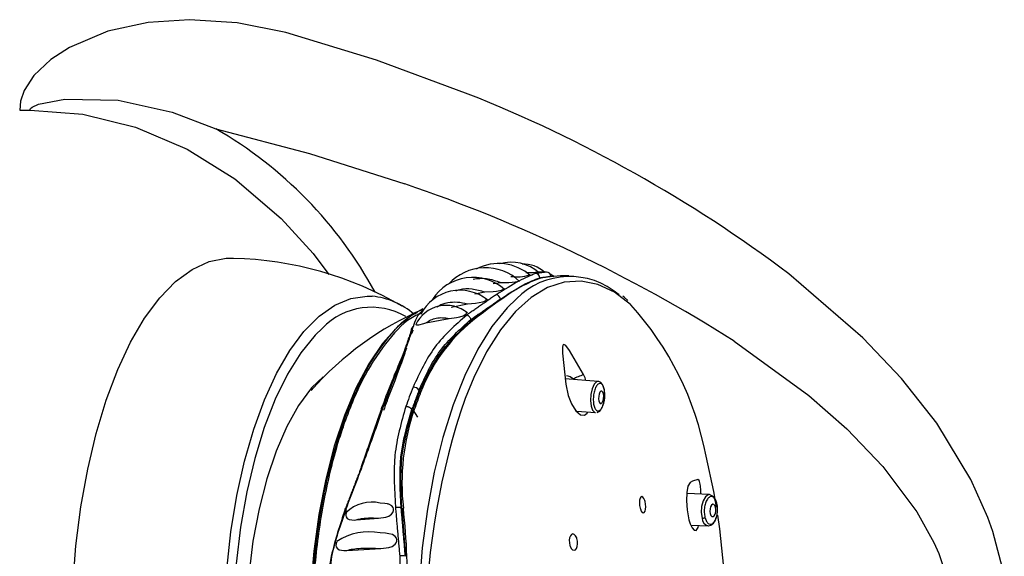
# Model space of a CAD drawing. Header units: millimetres. Extents: x 4906.17 to 4907.31, y 4759.5 to 4761.8.
# Tile 35 of 39: x 4906.5353 to 4906.614, y 4760.9506 to 4760.9935. Entities that reach past the tile are written whole.
import ezdxf

# ---------------------------------------------------------------- set-up
doc = ezdxf.new("R2010")
doc.units = ezdxf.units.MM
doc.layers.add('SANINDUSA', color=3, linetype='Continuous')

msp = doc.modelspace()

# ---------------------------------------------------------------- linework, layer by layer
at = {"layer": 'SANINDUSA'}
for p, q in [((4906.53534389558, 4760.986289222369), (4906.536178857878, 4760.986289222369)), ((4906.577190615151, 4760.973351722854), (4906.576746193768, 4760.97337050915)), ((4906.602708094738, 4760.968104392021), (4906.596814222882, 4760.973202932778)), ((4906.573177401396, 4760.972436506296), (4906.573778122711, 4760.972504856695)), ((4906.571699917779, 4760.971607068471), (4906.572504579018, 4760.9717723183)), ((4906.569810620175, 4760.970556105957), (4906.57111873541, 4760.970816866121)), ((4906.567799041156, 4760.969282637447), (4906.569648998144, 4760.969636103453)), ((4906.571414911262, 4760.96945330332), (4906.571403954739, 4760.969566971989)), ((4906.57141491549, 4760.969453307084), (4906.571416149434, 4760.969448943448)), ((4906.592439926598, 4760.967830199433), (4906.598395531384, 4760.963497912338)), ((4906.581565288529, 4760.964611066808), (4906.578928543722, 4760.964827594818)), ((4906.567243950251, 4760.963900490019), (4906.567262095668, 4760.963712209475)), ((4906.567262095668, 4760.963712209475), (4906.567329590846, 4760.963592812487)), ((4906.566758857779, 4760.96234970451), (4906.566677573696, 4760.962367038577)), ((4906.566758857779, 4760.96234970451), (4906.567132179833, 4760.961762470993)), ((4906.579834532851, 4760.962269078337), (4906.579773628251, 4760.962285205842)), ((4906.579853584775, 4760.962243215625), (4906.581360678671, 4760.962119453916)), ((4906.611342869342, 4760.956780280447), (4906.608617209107, 4760.961263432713)), ((4906.604313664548, 4760.957821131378), (4906.607030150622, 4760.954187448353)), ((4906.612706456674, 4760.953727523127), (4906.611342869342, 4760.956780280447)), ((4906.590466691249, 4760.955560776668), (4906.58864883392, 4760.95564243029)), ((4906.565833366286, 4760.954484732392), (4906.565882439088, 4760.954474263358)), ((4906.565884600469, 4760.954472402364), (4906.566011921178, 4760.95436310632)), ((4906.607030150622, 4760.954187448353), (4906.608388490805, 4760.951746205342)), ((4906.562236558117, 4760.953542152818), (4906.56400791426, 4760.953673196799)), ((4906.588964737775, 4760.953125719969), (4906.590354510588, 4760.953063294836)), ((4906.613105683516, 4760.952618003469), (4906.612706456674, 4760.953727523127)), ((4906.614020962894, 4760.949185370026), (4906.613105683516, 4760.952618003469)), ((4906.608388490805, 4760.951746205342), (4906.608786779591, 4760.950864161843)), ((4906.561481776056, 4760.951105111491), (4906.564206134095, 4760.951255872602)), ((4906.608786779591, 4760.950864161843), (4906.609702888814, 4760.948148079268))]:
    msp.add_line(p, q, dxfattribs=at)
at = {"layer": 'SANINDUSA', "flags": 128}
for points in [[(4906.55660286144, 4760.992488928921), (4906.552732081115, 4760.993274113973), (4906.548899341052, 4760.993519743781), (4906.54560865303, 4760.993296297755), (4906.542393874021, 4760.992594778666), (4906.539319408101, 4760.991298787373), (4906.537829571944, 4760.990350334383), (4906.536461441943, 4760.989048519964), (4906.535703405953, 4760.987864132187), (4906.535420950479, 4760.987019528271), (4906.53534389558, 4760.986289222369)], [(4906.571189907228, 4760.987580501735), (4906.563842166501, 4760.990294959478), (4906.55660286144, 4760.992488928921)], [(4906.536178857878, 4760.986289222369), (4906.536181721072, 4760.986320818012), (4906.53619168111, 4760.986356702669), (4906.536219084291, 4760.986409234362), (4906.536339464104, 4760.986529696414), (4906.536853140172, 4760.986778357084), (4906.53895194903, 4760.987179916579), (4906.543202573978, 4760.987081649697), (4906.547523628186, 4760.986141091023), (4906.551007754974, 4760.984795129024)], [(4906.536178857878, 4760.986289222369), (4906.54039284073, 4760.985968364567), (4906.544591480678, 4760.984942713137), (4906.54873848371, 4760.983168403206), (4906.552537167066, 4760.980790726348), (4906.556232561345, 4760.977640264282), (4906.55880521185, 4760.974833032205), (4906.560045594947, 4760.973160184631)], [(4906.551007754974, 4760.984795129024), (4906.55849471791, 4760.982830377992), (4906.566131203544, 4760.980388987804)], [(4906.539583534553, 4760.948249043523), (4906.539839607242, 4760.951463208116), (4906.540241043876, 4760.954593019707), (4906.540783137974, 4760.957601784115), (4906.541459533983, 4760.96045422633), (4906.542262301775, 4760.963116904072), (4906.543182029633, 4760.965558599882), (4906.544207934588, 4760.967750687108), (4906.545327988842, 4760.969667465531), (4906.546529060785, 4760.971286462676), (4906.547797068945, 4760.972588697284), (4906.549117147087, 4760.973558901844), (4906.550473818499, 4760.974185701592), (4906.551851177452, 4760.974461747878), (4906.552422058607, 4760.974472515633)], [(4906.577026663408, 4760.972896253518), (4906.57739324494, 4760.972972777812), (4906.577457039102, 4760.972973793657)], [(4906.579228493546, 4760.973036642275), (4906.578549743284, 4760.973044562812), (4906.577459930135, 4760.972942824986)], [(4906.584167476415, 4760.97073912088), (4906.58414200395, 4760.970762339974), (4906.582861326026, 4760.971734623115), (4906.581542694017, 4760.972361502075), (4906.580202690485, 4760.972635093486), (4906.578858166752, 4760.972551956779), (4906.577526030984, 4760.972113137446), (4906.576223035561, 4760.971324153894), (4906.574965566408, 4760.97019492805), (4906.573769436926, 4760.968739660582), (4906.57264968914, 4760.966976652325), (4906.571620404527, 4760.96492807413), (4906.570929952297, 4760.963257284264)], [(4906.572504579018, 4760.9717723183), (4906.573179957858, 4760.97180635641), (4906.573449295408, 4760.971831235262), (4906.573716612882, 4760.971872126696), (4906.57385015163, 4760.971905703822), (4906.573952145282, 4760.971948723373), (4906.573995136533, 4760.971989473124), (4906.573995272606, 4760.972025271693)], [(4906.573778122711, 4760.972504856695), (4906.57443473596, 4760.972521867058), (4906.574683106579, 4760.972535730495), (4906.574927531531, 4760.972560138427), (4906.575061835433, 4760.972583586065), (4906.5751619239, 4760.972614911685), (4906.575202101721, 4760.972645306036), (4906.575199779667, 4760.97267356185)], [(4906.551898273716, 4760.949588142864), (4906.552227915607, 4760.952589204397), (4906.552699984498, 4760.955481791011), (4906.55330832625, 4760.958228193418), (4906.554045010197, 4760.960792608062), (4906.554900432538, 4760.963141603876), (4906.555863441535, 4760.965244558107), (4906.556921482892, 4760.96707405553), (4906.558060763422, 4760.96860624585), (4906.559266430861, 4760.969821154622), (4906.560522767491, 4760.970702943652), (4906.56181339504, 4760.971240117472), (4906.563121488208, 4760.9714256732), (4906.563506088, 4760.971412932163)], [(4906.575031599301, 4760.97122060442), (4906.574285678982, 4760.970488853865), (4906.573076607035, 4760.968991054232), (4906.571946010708, 4760.967182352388), (4906.570908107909, 4760.965085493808), (4906.569975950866, 4760.962726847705), (4906.569161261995, 4760.960136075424), (4906.568474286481, 4760.957345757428), (4906.56792366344, 4760.954390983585), (4906.567516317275, 4760.951308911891), (4906.567257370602, 4760.948138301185), (4906.567150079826, 4760.944919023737), (4906.56719579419, 4760.941691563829), (4906.567393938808, 4760.938496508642), (4906.567742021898, 4760.935374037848), (4906.568235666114, 4760.932363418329), (4906.568868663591, 4760.929502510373), (4906.56963305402, 4760.926827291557), (4906.570519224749, 4760.92437140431), (4906.571516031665, 4760.922165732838), (4906.572610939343, 4760.920238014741), (4906.573790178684, 4760.918612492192), (4906.575038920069, 4760.91730960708), (4906.5750513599, 4760.917298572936)], [(4906.583939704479, 4760.971065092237), (4906.58363775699, 4760.971349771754), (4906.583544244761, 4760.971416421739)], [(4906.57111873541, 4760.970816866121), (4906.571770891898, 4760.970872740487), (4906.572068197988, 4760.970914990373), (4906.572363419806, 4760.97098274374), (4906.572488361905, 4760.971028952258), (4906.5725807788, 4760.971084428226), (4906.572617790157, 4760.97113486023), (4906.572613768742, 4760.971178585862)], [(4906.567569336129, 4760.970401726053), (4906.566771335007, 4760.969959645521), (4906.565530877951, 4760.968972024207), (4906.564347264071, 4760.967650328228), (4906.563236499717, 4760.966012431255), (4906.562213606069, 4760.964080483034), (4906.56129241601, 4760.961880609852), (4906.560485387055, 4760.959442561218), (4906.559803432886, 4760.956799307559), (4906.559255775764, 4760.953986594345), (4906.558849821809, 4760.951042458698), (4906.558591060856, 4760.948006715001), (4906.558482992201, 4760.94492041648), (4906.558527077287, 4760.941825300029), (4906.558722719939, 4760.938763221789), (4906.559067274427, 4760.935775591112), (4906.559556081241, 4760.93290281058), (4906.560182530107, 4760.930183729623), (4906.56093814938, 4760.927655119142), (4906.561812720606, 4760.92535117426), (4906.562794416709, 4760.923303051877), (4906.563869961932, 4760.921538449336), (4906.565024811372, 4760.920081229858), (4906.566243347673, 4760.918951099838)], [(4906.569648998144, 4760.969636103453), (4906.570256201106, 4760.969718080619), (4906.570525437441, 4760.969776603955), (4906.570790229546, 4760.969863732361), (4906.570919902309, 4760.969928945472), (4906.571012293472, 4760.970003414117), (4906.571046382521, 4760.970067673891), (4906.571037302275, 4760.970122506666)], [(4906.559533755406, 4760.968869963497), (4906.558958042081, 4760.968307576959), (4906.55780924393, 4760.966900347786), (4906.556737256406, 4760.965187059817), (4906.555756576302, 4760.963190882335), (4906.554880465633, 4760.960938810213), (4906.554120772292, 4760.958461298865), (4906.553487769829, 4760.955791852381), (4906.552990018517, 4760.952966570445), (4906.552634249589, 4760.95002366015), (4906.552425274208, 4760.947002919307), (4906.552365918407, 4760.943945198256), (4906.552456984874, 4760.940891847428), (4906.552697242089, 4760.937884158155), (4906.553083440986, 4760.934962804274), (4906.553610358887, 4760.932167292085), (4906.554270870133, 4760.929535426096), (4906.555056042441, 4760.927102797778), (4906.555955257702, 4760.924902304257), (4906.556956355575, 4760.922963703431), (4906.557696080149, 4760.92179754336)], [(4906.567003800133, 4760.969196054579), (4906.567002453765, 4760.969193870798), (4906.567004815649, 4760.969155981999), (4906.567061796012, 4760.969129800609), (4906.567225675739, 4760.969140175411), (4906.567637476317, 4760.969237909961), (4906.567799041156, 4760.969282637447)], [(4906.608617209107, 4760.961263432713), (4906.605799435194, 4760.964842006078), (4906.602708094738, 4760.968104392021)], [(4906.580400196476, 4760.965151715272), (4906.579284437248, 4760.967076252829), (4906.578971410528, 4760.967472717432), (4906.578883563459, 4760.967539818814), (4906.578820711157, 4760.967557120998), (4906.578775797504, 4760.967537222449), (4906.578743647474, 4760.967486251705), (4906.5787145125, 4760.967356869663), (4906.578713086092, 4760.96687500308), (4906.578975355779, 4760.964382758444)], [(4906.559584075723, 4760.964989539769), (4906.558672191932, 4760.964084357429), (4906.557634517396, 4760.962696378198), (4906.556680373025, 4760.961005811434), (4906.555825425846, 4760.959040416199), (4906.555083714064, 4760.956832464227), (4906.55446741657, 4760.954418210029), (4906.553986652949, 4760.951837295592), (4906.553649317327, 4760.949132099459), (4906.553460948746, 4760.946347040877), (4906.553424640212, 4760.943527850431), (4906.553540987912, 4760.940720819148), (4906.553808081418, 4760.937972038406), (4906.554221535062, 4760.935326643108), (4906.554774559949, 4760.932828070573), (4906.555458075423, 4760.930517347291), (4906.55626085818, 4760.928432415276), (4906.55716972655, 4760.926607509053), (4906.558169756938, 4760.925072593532)], [(4906.580594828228, 4760.964690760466), (4906.580518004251, 4760.96490973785), (4906.580400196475, 4760.96515171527)], [(4906.578975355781, 4760.964382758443), (4906.579163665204, 4760.963497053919), (4906.579438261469, 4760.96280960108), (4906.579784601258, 4760.962268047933), (4906.580152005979, 4760.961951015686), (4906.580474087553, 4760.961902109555), (4906.580698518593, 4760.962074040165), (4906.580741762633, 4760.962170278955)], [(4906.581565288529, 4760.964611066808), (4906.581432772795, 4760.964580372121), (4906.581237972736, 4760.964381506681), (4906.581077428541, 4760.964027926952), (4906.580975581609, 4760.963573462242), (4906.580947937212, 4760.963087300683), (4906.580998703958, 4760.962643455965), (4906.581120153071, 4760.962309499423), (4906.581293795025, 4760.962136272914), (4906.581360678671, 4760.962119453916)], [(4906.582087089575, 4760.963314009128), (4906.582084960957, 4760.963779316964), (4906.582063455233, 4760.963938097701), (4906.582006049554, 4760.964167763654), (4906.581920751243, 4760.964357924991), (4906.581791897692, 4760.964514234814), (4906.581612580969, 4760.964604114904), (4906.58156376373, 4760.96460081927)], [(4906.581791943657, 4760.963823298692), (4906.581714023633, 4760.963743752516), (4906.581649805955, 4760.963602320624), (4906.581609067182, 4760.96342053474), (4906.581598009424, 4760.963226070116), (4906.581618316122, 4760.96304853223), (4906.581666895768, 4760.962914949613), (4906.581736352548, 4760.962845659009), (4906.581816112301, 4760.962851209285), (4906.581894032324, 4760.962930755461), (4906.581958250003, 4760.963072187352), (4906.581998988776, 4760.963253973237), (4906.582010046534, 4760.96344843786), (4906.581989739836, 4760.963625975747), (4906.581941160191, 4760.963759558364), (4906.581871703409, 4760.963828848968), (4906.581791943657, 4760.963823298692)], [(4906.598395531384, 4760.963497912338), (4906.601436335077, 4760.96082813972), (4906.604313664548, 4760.957821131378)], [(4906.5910205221, 4760.954559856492), (4906.590800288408, 4760.955809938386), (4906.590185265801, 4760.958640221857)], [(4906.588917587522, 4760.956533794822), (4906.588741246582, 4760.956231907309), (4906.588651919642, 4760.95573413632), (4906.588629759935, 4760.955075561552), (4906.588678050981, 4760.954353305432), (4906.588784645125, 4760.953700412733), (4906.588818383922, 4760.953557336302), (4906.588913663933, 4760.953238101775), (4906.58906930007, 4760.952895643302), (4906.589230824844, 4760.952712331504), (4906.589399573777, 4760.95270668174), (4906.589547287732, 4760.952928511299), (4906.589585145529, 4760.953097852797)], [(4906.589765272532, 4760.955592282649), (4906.589765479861, 4760.955604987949), (4906.589761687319, 4760.955913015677), (4906.589741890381, 4760.956250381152), (4906.589724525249, 4760.956389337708), (4906.58969997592, 4760.956512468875), (4906.589672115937, 4760.95660150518), (4906.589632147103, 4760.956680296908), (4906.58953145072, 4760.956761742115), (4906.589116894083, 4760.956650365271), (4906.588917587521, 4760.956533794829)], [(4906.590466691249, 4760.955560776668), (4906.590366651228, 4760.955548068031), (4906.590139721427, 4760.955385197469), (4906.589954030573, 4760.955058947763), (4906.589837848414, 4760.954618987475), (4906.589808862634, 4760.954132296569), (4906.589871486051, 4760.953672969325)], [(4906.56400791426, 4760.953673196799), (4906.564588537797, 4760.953755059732), (4906.564832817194, 4760.953850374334), (4906.565057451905, 4760.954010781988), (4906.565156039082, 4760.954137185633), (4906.565212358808, 4760.954285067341), (4906.565214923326, 4760.954415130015), (4906.565178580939, 4760.954528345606), (4906.565073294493, 4760.954662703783), (4906.564851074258, 4760.954790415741), (4906.564723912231, 4760.954810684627)], [(4906.564725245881, 4760.95481817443), (4906.564532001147, 4760.954853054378), (4906.5641558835, 4760.95488761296)], [(4906.584938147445, 4760.954416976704), (4906.585008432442, 4760.954251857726), (4906.585090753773, 4760.954142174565), (4906.585175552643, 4760.954100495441), (4906.585253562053, 4760.954130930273), (4906.58531636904, 4760.954230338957), (4906.585356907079, 4760.954388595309), (4906.585370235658, 4760.954588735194), (4906.585354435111, 4760.954808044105), (4906.585311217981, 4760.955020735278), (4906.585292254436, 4760.955083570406), (4906.585221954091, 4760.955248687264), (4906.585139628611, 4760.955358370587), (4906.58505484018, 4760.955400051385), (4906.584976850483, 4760.955369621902), (4906.584914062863, 4760.955270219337), (4906.58487353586, 4760.955111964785), (4906.584860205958, 4760.954911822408), (4906.584875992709, 4760.954692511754), (4906.58491918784, 4760.954479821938), (4906.584938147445, 4760.954416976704)], [(4906.590954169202, 4760.954552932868), (4906.590896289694, 4760.954697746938), (4906.590814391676, 4760.95478159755), (4906.590720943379, 4760.954791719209), (4906.590630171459, 4760.954726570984), (4906.590555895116, 4760.954596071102), (4906.590509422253, 4760.954420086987), (4906.59049782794, 4760.954225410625), (4906.590522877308, 4760.954041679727), (4906.590580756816, 4760.953896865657), (4906.590662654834, 4760.953813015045), (4906.590756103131, 4760.953802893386), (4906.590846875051, 4760.953868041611), (4906.590921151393, 4760.953998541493), (4906.590967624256, 4760.954174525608), (4906.590979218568, 4760.954369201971), (4906.590954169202, 4760.954552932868)], [(4906.591115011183, 4760.954280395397), (4906.591088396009, 4760.954748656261), (4906.591056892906, 4760.954897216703)], [(4906.561358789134, 4760.954403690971), (4906.561342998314, 4760.95441483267), (4906.56133384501, 4760.954423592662), (4906.561331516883, 4760.954429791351), (4906.561336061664, 4760.954433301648), (4906.561347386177, 4760.954434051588), (4906.561365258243, 4760.954432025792), (4906.561389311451, 4760.954427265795), (4906.561419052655, 4760.954419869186)], [(4906.56145240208, 4760.954158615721), (4906.561404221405, 4760.954013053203), (4906.561398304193, 4760.953887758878), (4906.561423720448, 4760.953783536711), (4906.561504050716, 4760.953665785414), (4906.56168274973, 4760.953564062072), (4906.562084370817, 4760.95352907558), (4906.562236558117, 4760.953542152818)], [(4906.585098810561, 4760.918758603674), (4906.585917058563, 4760.919797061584), (4906.587036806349, 4760.921560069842), (4906.588066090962, 4760.923608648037), (4906.58899196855, 4760.92591703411), (4906.589802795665, 4760.928456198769), (4906.590488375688, 4760.931194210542), (4906.59104008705, 4760.934096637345), (4906.591450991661, 4760.937126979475), (4906.591715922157, 4760.940247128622), (4906.591831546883, 4760.943417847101), (4906.591796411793, 4760.946599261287), (4906.59161095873, 4760.94975136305), (4906.591277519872, 4760.952834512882), (4906.591121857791, 4760.953921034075)], [(4906.590380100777, 4760.953072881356), (4906.590576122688, 4760.953109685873), (4906.590794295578, 4760.953285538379), (4906.590919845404, 4760.953477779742), (4906.591007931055, 4760.953687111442), (4906.591076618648, 4760.953950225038), (4906.591115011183, 4760.954280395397)], [(4906.564851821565, 4760.9524352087), (4906.564586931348, 4760.952470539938), (4906.564149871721, 4760.952500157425)], [(4906.564206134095, 4760.951255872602), (4906.564831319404, 4760.951330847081), (4906.565099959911, 4760.951427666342), (4906.565346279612, 4760.951597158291), (4906.565437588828, 4760.951714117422), (4906.565489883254, 4760.951853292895), (4906.565490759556, 4760.951978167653), (4906.565455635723, 4760.952085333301), (4906.565352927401, 4760.952220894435), (4906.565126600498, 4760.95236437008), (4906.564850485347, 4760.95242581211)], [(4906.579335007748, 4760.951436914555), (4906.579419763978, 4760.951269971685), (4906.579524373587, 4760.951160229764), (4906.57963701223, 4760.951120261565), (4906.579744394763, 4760.951154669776), (4906.579834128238, 4760.951258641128), (4906.579896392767, 4760.951419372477), (4906.579924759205, 4760.951618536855), (4906.579916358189, 4760.951834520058), (4906.579871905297, 4760.95204406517), (4906.579851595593, 4760.952103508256), (4906.579766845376, 4760.952270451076), (4906.579662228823, 4760.952380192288), (4906.579549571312, 4760.952420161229), (4906.57944216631, 4760.952385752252), (4906.579352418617, 4760.952281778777), (4906.579290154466, 4760.95212104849), (4906.579261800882, 4760.951921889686), (4906.579270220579, 4760.951705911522), (4906.579314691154, 4760.951496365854), (4906.579335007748, 4760.951436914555)], [(4906.560662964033, 4760.951752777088), (4906.560619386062, 4760.95161252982), (4906.560614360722, 4760.951491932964), (4906.560636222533, 4760.95139339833), (4906.560706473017, 4760.951274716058), (4906.560870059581, 4760.95115868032), (4906.561248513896, 4760.951092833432), (4906.561481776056, 4760.951105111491)]]:
    msp.add_lwpolyline(points, dxfattribs=at)
at = {"layer": 'SANINDUSA'}
for centre, radius, start, end in [((4906.530326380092, 4760.884728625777), 0.1106722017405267, 53.07538587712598, 68.33184602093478), ((4906.534390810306, 4760.955856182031), 0.03337042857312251, 28.42092133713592, 60.13525777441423), ((4906.526308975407, 4760.863131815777), 0.1238347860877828, 57.72214302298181, 71.24177127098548), ((4906.551736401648, 4760.946312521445), 0.02813963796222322, 59.76601499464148, 88.59427772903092), ((4906.572561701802, 4760.969753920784), 0.003944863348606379, 46.19795788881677, 138.1998481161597), ((4906.573611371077, 4760.970205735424), 0.003829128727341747, 48.04696815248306, 117.8413582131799), ((4906.574642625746, 4760.970765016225), 0.003365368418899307, 48.88173839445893, 106.2753674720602), ((4906.575597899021, 4760.971493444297), 0.002499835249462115, 46.82835543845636, 92.53454746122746), ((4906.571557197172, 4760.969111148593), 0.003819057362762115, 48.35302989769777, 147.722648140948), ((4906.581147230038, 4760.961491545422), 0.01212627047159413, 109.8649900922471, 126.8446124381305), ((4906.575111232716, 4760.97613661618), 0.00317256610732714, 260.4367101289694, 287.9365871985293), ((4906.579300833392, 4760.966963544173), 0.006029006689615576, 49.19596676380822, 135.081806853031), ((4906.575787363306, 4760.983711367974), 0.01040649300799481, 269.9697500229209, 275.5097333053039), ((4906.576541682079, 4760.972874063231), 0.0003642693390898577, 2.698523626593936, 86.26584501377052), ((4906.577443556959, 4760.972999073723), 0.000354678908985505, 2.989337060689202, 89.53391026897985), ((4906.562915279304, 4760.965420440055), 0.006021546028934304, 49.15171089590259, 84.36932088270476), ((4906.570523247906, 4760.968376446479), 0.003519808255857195, 51.41628617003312, 153.006750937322), ((4906.573340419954, 4760.97112734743), 0.0004194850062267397, 8.722002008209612, 79.22300245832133), ((4906.563459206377, 4760.965072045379), 0.005461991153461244, 59.9303906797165, 135.9460159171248), ((4906.569426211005, 4760.967980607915), 0.002707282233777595, 50.84272042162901, 154.2716308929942), ((4906.596693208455, 4760.937972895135), 0.04030379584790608, 124.4812646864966, 128.6255524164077), ((4906.565835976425, 4760.95407531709), 0.02477349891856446, 10.61832095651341, 42.27164194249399), ((4906.577357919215, 4760.947491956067), 0.02488212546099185, 113.1791515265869, 138.8189313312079), ((4906.566947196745, 4760.968724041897), 0.0003150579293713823, 116.5535186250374, 186.740937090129), ((4906.580079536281, 4760.958900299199), 0.01358396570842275, 128.9805834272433, 159.2195754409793), ((4906.578986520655, 4760.964269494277), 0.0007840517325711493, 42.94251453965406, 86.9061298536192), ((4906.590152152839, 4760.940438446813), 0.02656776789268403, 111.5343939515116, 113.4948362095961), ((4906.599809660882, 4760.951061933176), 0.03553179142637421, 158.3938396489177, 161.0629878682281), ((4906.566812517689, 4760.963646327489), 0.0005007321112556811, 30.50289156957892, 94.3608390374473), ((4906.597120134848, 4760.950928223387), 0.03482229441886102, 159.0407688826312, 160.416058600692), ((4906.597468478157, 4760.950968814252), 0.03503831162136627, 158.7504543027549, 160.7063732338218), ((4906.564834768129, 4760.963489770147), 0.0001794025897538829, 97.16385675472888, 161.8445010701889), ((4906.599741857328, 4760.950941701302), 0.03490015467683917, 158.5360638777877, 160.9207635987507), ((4906.599871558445, 4760.950944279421), 0.03491363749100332, 158.5360638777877, 160.9207635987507), ((4906.596660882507, 4760.950814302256), 0.03422663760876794, 159.0407689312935, 160.416058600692), ((4906.626739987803, 4760.944190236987), 0.05897721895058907, 161.1376825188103, 196.8477458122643), ((4906.580299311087, 4760.96334666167), 0.001788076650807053, 329.782456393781, 358.9536484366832), ((4906.583803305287, 4760.956488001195), 0.01791595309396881, 160.8787851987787, 186.4446187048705), ((4906.581394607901, 4760.962607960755), 0.0004778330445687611, 280.1148437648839, 340.2827797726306), ((4906.590299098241, 4760.95493181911), 0.0006509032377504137, 1.697641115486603, 75.07955529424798), ((4906.563475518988, 4760.952076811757), 0.002891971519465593, 76.39306502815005, 134.7659729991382), ((4906.516665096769, 4760.948936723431), 0.04964558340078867, 1.96020174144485, 6.407433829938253), ((4906.589884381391, 4760.954062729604), 0.000389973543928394, 268.1050426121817, 303.5951208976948), ((4906.590522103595, 4760.953692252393), 0.0006509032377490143, 181.6976411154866, 255.079555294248), ((4906.563247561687, 4760.947967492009), 0.004621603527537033, 78.7414055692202, 123.4852510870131), ((4906.565878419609, 4760.949703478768), 0.0009727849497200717, 73.02946827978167, 100.1189756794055), ((4906.511665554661, 4760.948902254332), 0.05464354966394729, 353.818786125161, 1.817011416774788)]:
    msp.add_arc(centre, radius, start, end, dxfattribs=at)
for points, knots in [([(4906.571566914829, 4760.972793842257), (4906.571924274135, 4760.972834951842), (4906.572662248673, 4760.972919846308), (4906.573398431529, 4760.972646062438), (4906.573778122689, 4760.972504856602)], [0, 0, 0, 0, 0.4842434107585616, 1, 1, 1, 1]), ([(4906.576565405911, 4760.973237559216), (4906.576158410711, 4760.973068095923), (4906.575344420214, 4760.972729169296), (4906.574060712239, 4760.971936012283), (4906.573418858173, 4760.971539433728)], [0, 0, 0, 0, 0.4999999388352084, 1, 1, 1, 1]), ([(4906.573756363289, 4760.971191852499), (4906.574393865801, 4760.971607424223), (4906.575668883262, 4760.972438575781), (4906.576492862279, 4760.972740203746), (4906.576904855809, 4760.972891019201)], [0, 0, 0, 0, 0.4999951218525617, 1, 1, 1, 1]), ([(4906.570181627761, 4760.971831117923), (4906.570286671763, 4760.971874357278), (4906.570686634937, 4760.972038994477), (4906.571497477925, 4760.972051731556), (4906.572168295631, 4760.971865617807), (4906.572504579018, 4760.9717723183)], [0, 0, 0, 0, 0.1508333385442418, 0.5743096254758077, 0.9999999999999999, 0.9999999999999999, 0.9999999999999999, 0.9999999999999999]), ([(4906.568705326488, 4760.970568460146), (4906.568749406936, 4760.970601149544), (4906.568986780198, 4760.970777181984), (4906.569535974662, 4760.970926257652), (4906.570311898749, 4760.970999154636), (4906.570849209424, 4760.970877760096), (4906.57111873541, 4760.970816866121)], [0, 0, 0, 0, 0.07057399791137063, 0.3800410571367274, 0.6890159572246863, 0.9999999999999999, 0.9999999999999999, 0.9999999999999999, 0.9999999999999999]), ([(4906.567429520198, 4760.970042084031), (4906.567237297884, 4760.969969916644), (4906.566320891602, 4760.96962586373), (4906.564779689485, 4760.968015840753), (4906.562910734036, 4760.965262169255), (4906.561316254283, 4760.961623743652), (4906.560049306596, 4760.957339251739), (4906.559160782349, 4760.952546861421), (4906.558684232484, 4760.947437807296), (4906.558638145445, 4760.942206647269), (4906.559024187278, 4760.937054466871), (4906.559827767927, 4760.932180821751), (4906.561017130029, 4760.927766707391), (4906.562549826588, 4760.92400537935), (4906.56435479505, 4760.920953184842), (4906.565723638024, 4760.919688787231), (4906.566408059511, 4760.919056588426)], [0, 0, 0, 0, 0.02000937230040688, 0.09539326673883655, 0.1707771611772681, 0.2461610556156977, 0.3215449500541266, 0.3969288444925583, 0.4723127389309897, 0.5476966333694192, 0.6230805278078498, 0.6984644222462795, 0.7738483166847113, 0.8492322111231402, 0.9246161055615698, 1, 1, 1, 1]), ([(4906.561388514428, 4760.961837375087), (4906.561905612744, 4760.963093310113), (4906.56293980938, 4760.965605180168), (4906.564854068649, 4760.968272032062), (4906.566278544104, 4760.969796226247), (4906.567068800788, 4760.970094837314), (4906.567130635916, 4760.970118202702)], [0, 0, 0, 0, 0.3241607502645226, 0.6483215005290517, 0.9724822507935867, 1, 1, 1, 1]), ([(4906.571060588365, 4760.969907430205), (4906.57015015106, 4760.969108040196), (4906.568328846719, 4760.967508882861), (4906.567292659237, 4760.965266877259), (4906.566774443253, 4760.964145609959)], [0, 0, 0, 0, 0.4998820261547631, 1, 1, 1, 1]), ([(4906.566806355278, 4760.96900586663), (4906.566956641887, 4760.969474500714), (4906.567115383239, 4760.969969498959), (4906.567591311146, 4760.970322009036), (4906.567616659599, 4760.970340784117)], [0, 0, 0, 0, 0.9467388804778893, 1, 1, 1, 1]), ([(4906.567799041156, 4760.969282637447), (4906.567923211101, 4760.969370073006), (4906.568170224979, 4760.9695440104), (4906.568628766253, 4760.969682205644), (4906.569127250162, 4760.969726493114), (4906.569474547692, 4760.969666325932), (4906.569648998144, 4760.969636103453)], [0, 0, 0, 0, 0.2516497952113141, 0.5006122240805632, 0.7491533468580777, 1, 1, 1, 1]), ([(4906.571403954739, 4760.969566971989), (4906.571391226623, 4760.969601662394), (4906.571370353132, 4760.969658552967), (4906.571319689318, 4760.969733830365), (4906.571268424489, 4760.969792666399), (4906.57121071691, 4760.969841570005), (4906.571139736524, 4760.969885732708), (4906.571090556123, 4760.969899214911), (4906.571060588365, 4760.969907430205)], [0, 0, 0, 0, 0.2149901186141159, 0.3525733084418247, 0.5003442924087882, 0.6481913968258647, 0.7856277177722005, 0.9999999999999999, 0.9999999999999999, 0.9999999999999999, 0.9999999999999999]), ([(4906.564812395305, 4760.963667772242), (4906.565241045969, 4760.964760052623), (4906.565884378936, 4760.966399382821), (4906.566507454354, 4760.968070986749), (4906.566706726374, 4760.968694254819), (4906.566806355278, 4760.96900586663)], [0, 0, 0, 0, 0.4996017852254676, 0.7498187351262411, 1, 1, 1, 1]), ([(4906.567243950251, 4760.963900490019), (4906.567746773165, 4760.965002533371), (4906.568752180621, 4760.967206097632), (4906.570520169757, 4760.968780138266), (4906.571403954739, 4760.969566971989)], [0, 0, 0, 0, 0.5001185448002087, 1, 1, 1, 1]), ([(4906.56726209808, 4760.963712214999), (4906.567767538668, 4760.964814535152), (4906.568778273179, 4760.967018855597), (4906.570536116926, 4760.96864189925), (4906.571414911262, 4760.96945330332)], [0, 0, 0, 0, 0.5000725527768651, 1, 1, 1, 1]), ([(4906.564698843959, 4760.963057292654), (4906.56513571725, 4760.964171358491), (4906.565797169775, 4760.965858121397), (4906.566150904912, 4760.966936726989), (4906.566271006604, 4760.967302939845)], [0, 0, 0, 0, 0.6604756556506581, 1, 1, 1, 1]), ([(4906.56613922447, 4760.967244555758), (4906.566138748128, 4760.967244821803), (4906.566134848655, 4760.967246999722), (4906.56593636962, 4760.966655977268), (4906.565488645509, 4760.965675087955), (4906.564940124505, 4760.964257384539), (4906.564663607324, 4760.96354270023)], [0, 0, 0, 0, 0.000942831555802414, 0.007718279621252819, 0.4997767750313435, 1, 1, 1, 1]), ([(4906.581664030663, 4760.962273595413), (4906.581723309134, 4760.962321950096), (4906.581841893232, 4760.962418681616), (4906.581987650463, 4760.962749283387), (4906.582080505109, 4760.963159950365), (4906.582105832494, 4760.963603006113), (4906.582059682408, 4760.964007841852), (4906.581949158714, 4760.964309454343), (4906.581790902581, 4760.964476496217), (4906.581670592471, 4760.964444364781), (4906.581610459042, 4760.964428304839)], [0, 0, 0, 0, 0.1248186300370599, 0.2496944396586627, 0.3746571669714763, 0.4997338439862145, 0.6249185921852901, 0.7500608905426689, 0.8750753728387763, 1, 1, 1, 1]), ([(4906.566200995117, 4760.962593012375), (4906.565834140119, 4760.96131797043), (4906.565100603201, 4760.958768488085), (4906.565281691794, 4760.955926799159), (4906.565372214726, 4760.954506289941)], [0, 0, 0, 0, 0.5001179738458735, 0.9999999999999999, 0.9999999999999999, 0.9999999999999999, 0.9999999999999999]), ([(4906.566677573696, 4760.962367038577), (4906.566667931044, 4760.962382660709), (4906.566648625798, 4760.96241393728), (4906.566602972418, 4760.96245896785), (4906.566547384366, 4760.962500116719), (4906.566483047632, 4760.962535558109), (4906.566413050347, 4760.962563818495), (4906.566340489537, 4760.962583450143), (4906.566268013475, 4760.962594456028), (4906.566223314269, 4760.962593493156), (4906.566200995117, 4760.962593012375)], [0, 0, 0, 0, 0.1248247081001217, 0.2499075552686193, 0.3750064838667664, 0.5000076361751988, 0.6249984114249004, 0.7501066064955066, 0.8752235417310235, 1, 1, 1, 1]), ([(4906.567037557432, 4760.918555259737), (4906.566782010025, 4760.918680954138), (4906.565803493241, 4760.91916225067), (4906.564227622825, 4760.921016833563), (4906.562410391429, 4760.924024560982), (4906.560887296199, 4760.927877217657), (4906.559708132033, 4760.93234176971), (4906.558920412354, 4760.937269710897), (4906.558554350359, 4760.942464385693), (4906.55862204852, 4760.947732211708), (4906.559128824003, 4760.952853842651), (4906.560025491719, 4760.957694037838), (4906.560934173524, 4760.960456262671), (4906.561388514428, 4760.961837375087)], [0, 0, 0, 0, 0.03414017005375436, 0.1307261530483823, 0.227312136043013, 0.3238981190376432, 0.4204841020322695, 0.5170700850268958, 0.6136560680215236, 0.7102420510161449, 0.8068280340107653, 0.9034140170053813, 1, 1, 1, 1]), ([(4906.561419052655, 4760.954419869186), (4906.561701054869, 4760.955141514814), (4906.56226509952, 4760.956584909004), (4906.56329782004, 4760.959396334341), (4906.563958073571, 4760.961286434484), (4906.564397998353, 4760.962545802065)], [0, 0, 0, 0, 0.2501812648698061, 0.5003982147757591, 1, 1, 1, 1]), ([(4906.564251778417, 4760.962427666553), (4906.56397489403, 4760.961629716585), (4906.563559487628, 4760.960432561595), (4906.56302806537, 4760.958913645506), (4906.562754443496, 4760.958138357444), (4906.562616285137, 4760.957745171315), (4906.562547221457, 4760.957546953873), (4906.562513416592, 4760.957446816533), (4906.562496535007, 4760.957396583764), (4906.562488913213, 4760.957370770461), (4906.562484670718, 4760.957358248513), (4906.562483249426, 4760.957351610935), (4906.562482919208, 4760.957347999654), (4906.562483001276, 4760.957346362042), (4906.562483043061, 4760.95734552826)], [0, 0, 0, 0, 0.4998657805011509, 0.7499427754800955, 0.8750052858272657, 0.937545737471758, 0.9688173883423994, 0.9844513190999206, 0.9922670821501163, 0.9961645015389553, 0.9981437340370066, 0.9990704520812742, 0.999526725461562, 1, 1, 1, 1]), ([(4906.564397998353, 4760.962545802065), (4906.564379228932, 4760.962540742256), (4906.564341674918, 4760.96253061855), (4906.564298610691, 4760.962504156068), (4906.564266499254, 4760.962471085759), (4906.564257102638, 4760.962444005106), (4906.564252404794, 4760.962430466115)], [0, 0, 0, 0, 0.2498227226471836, 0.4998473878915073, 0.7499483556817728, 1, 1, 1, 1]), ([(4906.565833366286, 4760.954484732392), (4906.565752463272, 4760.95587168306), (4906.565590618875, 4760.958646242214), (4906.566315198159, 4760.961126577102), (4906.566677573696, 4760.962367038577)], [0, 0, 0, 0, 0.4998814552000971, 1, 1, 1, 1]), ([(4906.565882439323, 4760.954474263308), (4906.565813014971, 4760.955854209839), (4906.565674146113, 4760.958614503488), (4906.566397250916, 4760.961104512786), (4906.566758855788, 4760.962349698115)], [0, 0, 0, 0, 0.4999274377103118, 1, 1, 1, 1]), ([(4906.59075442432, 4760.955369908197), (4906.590751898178, 4760.955372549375), (4906.590689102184, 4760.955438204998), (4906.590536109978, 4760.955417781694), (4906.590332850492, 4760.955284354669), (4906.590162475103, 4760.95498319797), (4906.590058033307, 4760.954584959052), (4906.590027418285, 4760.954136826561), (4906.590075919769, 4760.953870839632), (4906.590100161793, 4760.953737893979)], [0, 0, 0, 0, 0.006932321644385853, 0.1723268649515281, 0.3378722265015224, 0.5035606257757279, 0.6691928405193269, 0.834655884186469, 1, 1, 1, 1]), ([(4906.590100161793, 4760.953737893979), (4906.590138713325, 4760.95362203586), (4906.590215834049, 4760.953390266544), (4906.590406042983, 4760.95320443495), (4906.590617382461, 4760.953179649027), (4906.590824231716, 4760.953327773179), (4906.590993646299, 4760.953624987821), (4906.591098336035, 4760.954024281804), (4906.591128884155, 4760.95447213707), (4906.591080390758, 4760.954738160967), (4906.591056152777, 4760.954871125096)], [0, 0, 0, 0, 0.1248186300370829, 0.2496944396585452, 0.3746571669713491, 0.4997338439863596, 0.6249185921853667, 0.750060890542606, 0.8750753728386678, 1, 1, 1, 1]), ([(4906.591056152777, 4760.954871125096), (4906.591017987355, 4760.954989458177), (4906.590943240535, 4760.955221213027), (4906.59081646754, 4760.955321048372), (4906.59075442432, 4760.955369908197)], [0, 0, 0, 0, 0.5105959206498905, 1, 1, 1, 1]), ([(4906.561358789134, 4760.954403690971), (4906.56094049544, 4760.953158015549), (4906.560103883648, 4760.950666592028), (4906.559674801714, 4760.946731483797), (4906.559803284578, 4760.94277695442), (4906.560447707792, 4760.940224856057), (4906.560769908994, 4760.938948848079)], [0, 0, 0, 0, 0.2499924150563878, 0.4999994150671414, 0.7500077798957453, 1, 1, 1, 1]), ([(4906.560831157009, 4760.938990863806), (4906.56050522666, 4760.940264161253), (4906.559853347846, 4760.942810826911), (4906.559721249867, 4760.946760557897), (4906.560153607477, 4760.950690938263), (4906.560997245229, 4760.953176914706), (4906.561419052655, 4760.954419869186)], [0, 0, 0, 0, 0.2499931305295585, 0.5000001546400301, 0.7500068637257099, 1, 1, 1, 1]), ([(4906.560174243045, 4760.949649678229), (4906.56020985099, 4760.949975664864), (4906.560388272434, 4760.951609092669), (4906.560985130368, 4760.953146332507), (4906.561462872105, 4760.954376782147)], [0, 0, 0, 0, 0.1995721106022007, 1, 1, 1, 1]), ([(4906.565833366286, 4760.954484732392), (4906.565811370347, 4760.954496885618), (4906.565775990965, 4760.95451643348), (4906.565703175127, 4760.954532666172), (4906.565634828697, 4760.954539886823), (4906.565561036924, 4760.954539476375), (4906.565470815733, 4760.954531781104), (4906.565409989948, 4760.95451605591), (4906.565372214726, 4760.954506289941)], [0, 0, 0, 0, 0.2221430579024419, 0.3573061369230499, 0.5003374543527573, 0.6433943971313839, 0.7785337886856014, 1, 1, 1, 1]), ([(4906.562236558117, 4760.953542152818), (4906.562341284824, 4760.953574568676), (4906.562549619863, 4760.953639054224), (4906.562977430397, 4760.953690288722), (4906.563466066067, 4760.953706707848), (4906.563826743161, 4760.953684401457), (4906.56400791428, 4760.95367319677)], [0, 0, 0, 0, 0.2516497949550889, 0.5006122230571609, 0.749153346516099, 1, 1, 1, 1]), ([(4906.561481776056, 4760.951105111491), (4906.561631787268, 4760.951145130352), (4906.561930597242, 4760.951224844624), (4906.562588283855, 4760.951286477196), (4906.563353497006, 4760.951303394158), (4906.56392130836, 4760.951271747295), (4906.56420613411, 4760.951255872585)], [0, 0, 0, 0, 0.2513170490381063, 0.5006028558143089, 0.7494922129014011, 0.9999999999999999, 0.9999999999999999, 0.9999999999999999, 0.9999999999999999]), ([(4906.565707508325, 4760.950661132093), (4906.565738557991, 4760.94940397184), (4906.565800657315, 4760.946889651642), (4906.56554535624, 4760.944333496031), (4906.565417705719, 4760.943055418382)], [0, 0, 0, 0, 0.5000000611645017, 1, 1, 1, 1])]:
    msp.add_open_spline(points, degree=3, knots=knots, dxfattribs=at)
for points, degree in [([(4906.577188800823, 4760.9733197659), (4906.576565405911, 4760.973237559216)], 1), ([(4906.576905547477, 4760.972891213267), (4906.577797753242, 4760.973017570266)], 1), ([(4906.577446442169, 4760.973353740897), (4906.577188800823, 4760.9733197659)], 1), ([(4906.578047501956, 4760.972997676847), (4906.577745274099, 4760.973176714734)], 1), ([(4906.573418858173, 4760.971539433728), (4906.571060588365, 4760.969907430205)], 1), ([(4906.571403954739, 4760.969566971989), (4906.573755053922, 4760.971190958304)], 1), ([(4906.573756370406, 4760.971191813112), (4906.571414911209, 4760.969453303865)], 1), ([(4906.5666343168, 4760.968687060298), (4906.566148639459, 4760.96727074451)], 1), ([(4906.566644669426, 4760.968406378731), (4906.56679693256, 4760.96869471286)], 1), ([(4906.581610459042, 4760.964428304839), (4906.581551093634, 4760.964379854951), (4906.581432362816, 4760.964282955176), (4906.581286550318, 4760.963951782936), (4906.581193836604, 4760.963540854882), (4906.581168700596, 4760.963098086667), (4906.581214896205, 4760.962693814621), (4906.581325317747, 4760.962392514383), (4906.58148351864, 4760.962225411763), (4906.581603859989, 4760.962257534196), (4906.581664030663, 4760.962273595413)], 3), ([(4906.564601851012, 4760.963384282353), (4906.564664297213, 4760.963545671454)], 1), ([(4906.567243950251, 4760.963900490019), (4906.566677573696, 4760.962367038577)], 1), ([(4906.564252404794, 4760.962430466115), (4906.5643122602, 4760.962600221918)], 1), ([(4906.56121137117, 4760.96097605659), (4906.561036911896, 4760.960672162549)], 1), ([(4906.562466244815, 4760.957300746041), (4906.561358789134, 4760.954403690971)], 1), ([(4906.565372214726, 4760.954506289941), (4906.565707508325, 4760.950661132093)], 1), ([(4906.566162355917, 4760.950633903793), (4906.565833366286, 4760.954484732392)], 1), ([(4906.565882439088, 4760.954474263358), (4906.566162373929, 4760.950633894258)], 1)]:
    msp.add_open_spline(points, degree=degree, dxfattribs=at)

doc.saveas('drawing.dxf')
